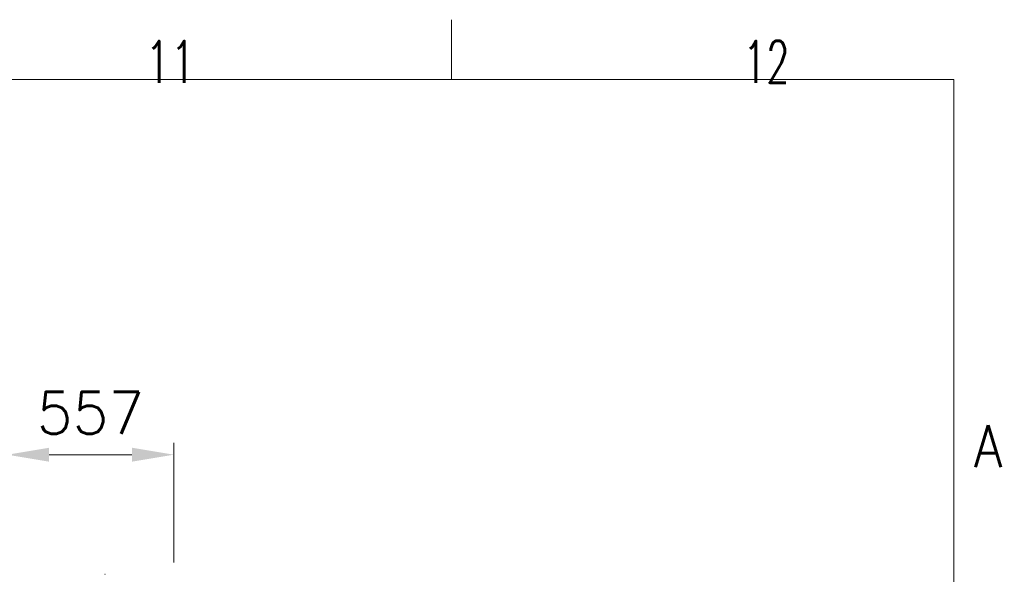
# Model space of a CAD drawing. Header units: inches. Extents: x 0 to 23760, y -13 to 16800.
# Tile 214 of 214: x 20436 to 23729, y 14945 to 16800. Entities that reach past the tile are written whole.
import ezdxf

# ---------------------------------------------------------------- set-up
doc = ezdxf.new("R2010")
doc.units = ezdxf.units.IN
doc.layers.add('210', color=7, linetype='Continuous', true_color=0xffffff)
doc.layers.add('254', color=7, linetype='Continuous', true_color=0xffffff)
doc.styles.add('latin_extended', font='simplex.shx')
doc.dimstyles.get("Standard").update_dxf_attribs({"dimtxt": 0.18, "dimasz": 0.18, "dimexe": 0.18, "dimexo": 0.0625, "dimgap": 0.09, "dimtad": 0, "dimtih": 1, "dimtoh": 1, "dimdec": 4, "dimzin": 0, "dimdsep": 46, "dimtxsty": 'Standard', "dimcen": 0.09, "dimadec": 0, "dimazin": 0, "dimtfac": 1, "dimtdec": 4, "dimtofl": 0, "dimtmove": 0, "dimatfit": 3, "dimfxl": 1, "dimtolj": 1, "dimtzin": 0, "dimarcsym": 0})

# ---------------------------------------------------------------- blocks, each defined once
blk = doc.blocks.new('_U6')
at = {"layer": '254', "color": 3, "linetype": 'Continuous', "lineweight": 13, "transparency": 16777216}
for p, q in [((20394.1, 12083), (20394.1, 15385.2)), ((20951, 14985.2), (20951, 15385.2)), ((20534.1, 15345.2), (20811, 15345.2))]:
    blk.add_line(p, q, dxfattribs=at)
at = {"layer": '254', "color": 3, "transparency": 16777216}
for points in [[(20534.1, 15368.5), (20534.1, 15321.9), (20394.1, 15345.2)], [(20811, 15321.9), (20811, 15368.5), (20951, 15345.2)]]:
    blk.add_solid(points, dxfattribs=at)
at = {"layer": 'Defpoints', "color": 0, "transparency": 16777216}
for p in [(20951, 15345.2), (20951, 14945.2), (20394.1, 12043)]:
    blk.add_point(p, dxfattribs=at)
at = {"layer": '254', "color": 2, "lineweight": 13, "transparency": 16777216, "insert": (20492.5, 15555.2), "char_height": 140, "attachment_point": 1, "style": 'latin_extended'}
blk.add_mtext('\\A1;557', dxfattribs=at)

msp = doc.modelspace()

# ---------------------------------------------------------------- linework, layer by layer
at = {"layer": '210', "color": 7, "linetype": 'Continuous', "lineweight": 18}
for p, q in [((21880, 16600), (21880, 16800)), ((200, 16600), (23560, 16600)), ((23560, 200), (23560, 16600))]:
    msp.add_line(p, q, dxfattribs=at)
at = {"layer": '254', "color": 2, "linetype": 'Continuous', "lineweight": 25}
msp.add_line((20720.573, 14945.212), (20721.429, 14945.212), dxfattribs=at)

# ---------------------------------------------------------------- texts
at = {"layer": '210', "color": 211, "linetype": 'Continuous', "lineweight": 18, "char_height": 140, "attachment_point": 7, "line_spacing_factor": 0.963855, "style": 'latin_extended'}
for s, insert in [('\\W0.6453;12', (22855.328, 16589.303)), ('\\W0.7031;11', (20855.328, 16589.303)), ('\\W0.8818;A', (23627.11, 15303.644))]:
    msp.add_mtext(s, dxfattribs=dict(at, insert=insert))

# ---------------------------------------------------------------- dimensions: what is measured, and where the dimension line sits
at = {"layer": '254', "color": 2, "linetype": 'Continuous', "lineweight": 13}
dim = msp.add_linear_dim(base=(20950.955, 15345.212), p1=(20394.062, 12043.001), p2=(20950.955, 14945.212), dimstyle='Standard', override={"dimscale": 40, "dimtxt": 3.5, "dimasz": 3.5, "dimexe": 1, "dimexo": 1, "dimgap": 1.75, "dimtad": 1, "dimtih": 1, "dimtoh": 0, "dimdec": 0, "dimlfac": 1, "dimzin": 8, "dimdsep": 46, "dimlunit": 2, "dimtxsty": 'latin_extended', "dimsah": 1, "dimse1": 0, "dimse2": 0, "dimsd1": 0, "dimsd2": 0, "dimclrd": 3, "dimclre": 3, "dimclrt": 2, "dimtol": 0, "dimtm": -0.1, "dimtfac": 0.714286, "dimtdec": 3, "dimtofl": 1, "dimtmove": 0, "dimtzin": 8, "dimlwd": 13, "dimlwe": 13}, dxfattribs=at)
dim.commit()
dim.dimension.update_dxf_attribs({"geometry": '_U6', "text_midpoint": (20672.509, 15345.212), "dimtype": 160})

doc.saveas('drawing.dxf')
